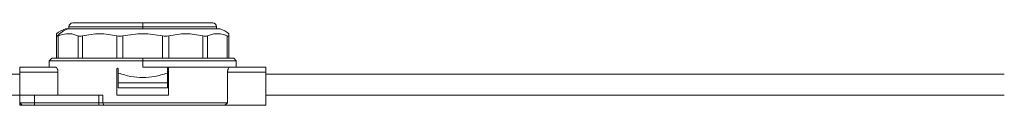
# Model space of a CAD drawing. Header units: millimetres. Extents: x -445 to 1924, y -59 to 420.
# Tile 14 of 40: x 289 to 489, y 158 to 175. Entities that reach past the tile are written whole.
import ezdxf

# ---------------------------------------------------------------- set-up
doc = ezdxf.new("R2010")
doc.units = ezdxf.units.MM

# ---------------------------------------------------------------- blocks, each defined once
blk = doc.blocks.new('Drawing View2')
at = {"color": 7, "linetype": 'Continuous', "lineweight": 18}
for p, q in [((-358.19, 2.38), (-357.66, 2.38)), ((-357.66, 2.38), (-326.81, 2.38)), ((-357.5, 2.78), (-357.5, 2.38)), ((-357.5, 2.78), (-342.5, 2.78)), ((-356.7, 3.58), (-342.5, 3.58)), ((-342.5, 3.58), (-328.3, 3.58)), ((-342.5, 3.58), (-342.5, 2.78)), ((-342.5, 2.38), (-342.5, 2.78)), ((-342.5, 2.78), (-327.5, 2.78)), ((-327.5, 2.38), (-327.5, 2.78)), ((-360, -3.62), (-360, 0.94)), ((-359.67, -3.62), (-359.67, 0.94)), ((-355.65, -3.62), (-355.65, 0.94)), ((-354.73, -3.62), (-354.73, 0.94)), ((-347.77, -3.62), (-347.77, 0.94)), ((-346.52, -3.62), (-346.52, 0.94)), ((-338.48, -3.62), (-338.48, 0.94)), ((-337.23, -3.62), (-337.23, 0.94)), ((-330.27, -3.62), (-330.27, 0.94)), ((-329.35, -3.62), (-329.35, 0.94)), ((-325.33, -3.62), (-325.33, 0.94)), ((-325, -3.62), (-325, 0.94)), ((-361, -3.62), (-361.5, -4.12)), ((-342.5, -3.62), (-361, -3.62)), ((-342.5, -3.62), (-324, -3.62)), ((-342.5, -3.62), (-342.5, -4.12)), ((-323.5, -4.12), (-324, -3.62)), ((-367.5, -6.42), (-367.5, -5.42)), ((-360.16, -5.42), (-367.5, -5.42)), ((-361.5, -4.12), (-361.5, -5.42)), ((-361.5, -4.12), (-342.5, -4.12)), ((-347.75, -11), (-347.75, -5.75)), ((-347.5, -5.75), (-347.5, -6.62)), ((-342.5, -5.42), (-342.5, -4.12)), ((-342.5, -4.12), (-323.5, -4.12)), ((-342.5, -5.42), (-324.84, -5.42)), ((-337.5, -5.75), (-337.5, -6.62)), ((-337.25, -11), (-337.25, -5.75)), ((-317.5, -5.42), (-324.84, -5.42)), ((-323.5, -5.42), (-323.5, -4.12)), ((-317.5, -5.42), (-317.5, -6.42)), ((-367.5, -6.87), (-517.5, -6.87)), ((-359.73, -6.42), (-367.5, -6.42)), ((-367.5, -6.42), (-367.5, -13.13)), ((-359.73, -11.12), (-359.73, -6.42)), ((-347.5, -6.62), (-347.43, -6.62)), ((-347.5, -8.62), (-347.5, -6.62)), ((-337.57, -6.62), (-337.5, -6.62)), ((-337.5, -6.62), (-337.5, -8.62)), ((-325.27, -12.63), (-325.27, -6.42)), ((-317.5, -6.42), (-325.27, -6.42)), ((-317.5, -6.42), (-317.5, -13.13)), ((-167.5, -6.87), (-317.5, -6.87)), ((-337.5, -8.62), (-347.5, -8.62)), ((-347.5, -9.62), (-347.5, -8.62)), ((-347.5, -9.62), (-337.5, -9.62)), ((-337.5, -9.62), (-337.5, -8.62)), ((-367.5, -11.12), (-517.5, -11.12)), ((-367.48, -12.63), (-367.48, -11.12)), ((-367.48, -11.12), (-364.48, -11.12)), ((-364.48, -12.63), (-364.48, -11.12)), ((-351.45, -11.12), (-364.48, -11.12)), ((-351.45, -12.63), (-351.45, -11.12)), ((-351.45, -11.12), (-350.6, -11.12)), ((-350.6, -12.63), (-350.6, -11.12)), ((-347.62, -11.12), (-337.38, -11.12)), ((-167.5, -11.12), (-317.5, -11.12)), ((-366.98, -13.13), (-367.5, -13.13)), ((-364.48, -12.63), (-367.48, -12.63)), ((-366.98, -13.13), (-367.48, -12.63)), ((-364.48, -13.13), (-366.98, -13.13)), ((-351.45, -12.63), (-364.48, -12.63)), ((-364.48, -13.13), (-364.48, -12.63)), ((-351.45, -13.13), (-364.48, -13.13)), ((-351.45, -13.13), (-351.45, -12.63)), ((-350.6, -12.63), (-351.45, -12.63)), ((-350.38, -13.13), (-351.45, -13.13)), ((-325.27, -12.63), (-350.6, -12.63)), ((-350.38, -13.13), (-350.6, -12.63)), ((-325.82, -13.13), (-350.38, -13.13)), ((-325.82, -13.13), (-325.27, -12.63)), ((-317.5, -13.13), (-325.82, -13.13))]:
    blk.add_line(p, q, dxfattribs=at)
for centre, radius, start, end in [((-356.66, -2.54), 5.15, 107.2549, 130.4986), ((-356.13, -2.35), 4.96, 107.9561, 139.7861), ((-356.7, 2.78), 0.8, 90, 180), ((-328.3, 2.78), 0.8, 0, 90), ((-328.34, -2.54), 5.15, 49.5183, 72.7451)]:
    blk.add_arc(centre, radius, start, end, dxfattribs=at)
for points, knots in [([(-360, 0.94), (-360, 1.02), (-360, 1.18), (-360, 1.3), (-360, 1.38), (-360, 1.37), (-360, 1.37)], [0, 0, 0, 0, 0.270801, 0.549911, 0.830383, 1, 1, 1, 1]), ([(-360, 0.94), (-360, 0.91), (-359.99, 0.87), (-359.94, 0.86), (-359.91, 0.86)], [0, 0, 0, 0, 0.573868, 1, 1, 1, 1]), ([(-359.91, 0.86), (-359.88, 0.86), (-359.81, 0.87), (-359.71, 0.92), (-359.67, 0.94)], [0, 0, 0, 0, 0.54545, 1, 1, 1, 1]), ([(-355.65, 0.94), (-355.93, 1.05), (-356.48, 1.28), (-357.27, 1.38), (-358.33, 1.4), (-359.11, 1.13), (-359.67, 0.94)], [0, 0, 0, 0, 0.21393, 0.414834, 0.587057, 1, 1, 1, 1]), ([(-347.77, 0.94), (-348.93, 1.16), (-351.25, 1.6), (-353.57, 1.16), (-354.73, 0.94)], [0, 0, 0, 0, 0.500234, 1, 1, 1, 1]), ([(-338.48, 0.94), (-339.82, 1.16), (-342.5, 1.6), (-345.18, 1.16), (-346.52, 0.94)], [0, 0, 0, 0, 0.499933, 1, 1, 1, 1]), ([(-330.27, 0.94), (-331.43, 1.16), (-333.75, 1.6), (-336.07, 1.16), (-337.23, 0.94)], [0, 0, 0, 0, 0.499632, 1, 1, 1, 1]), ([(-325.33, 0.94), (-325.51, 1.02), (-325.88, 1.18), (-326.43, 1.31), (-327.04, 1.38), (-327.73, 1.38), (-328.52, 1.28), (-329.07, 1.05), (-329.35, 0.94)], [0, 0, 0, 0, 0.135419, 0.274991, 0.415244, 0.585607, 0.785782, 1, 1, 1, 1]), ([(-325, 1.37), (-325, 1.37), (-325, 1.38), (-325, 1.27), (-325, 1.05), (-325, 0.94)], [0, 0, 0, 0, 0.171076, 0.571477, 1, 1, 1, 1]), ([(-360.16, -5.42), (-360.11, -5.44), (-360, -5.47), (-359.88, -5.67), (-359.81, -5.88), (-359.76, -6.05), (-359.74, -6.23), (-359.74, -6.36), (-359.73, -6.42)], [0, 0, 0, 0, 0.264604, 0.520092, 0.644614, 0.766769, 0.883897, 1, 1, 1, 1]), ([(-347.75, -5.75), (-347.75, -5.74), (-347.75, -5.71), (-347.73, -5.67), (-347.7, -5.64), (-347.66, -5.63), (-347.64, -5.63), (-347.62, -5.62)], [0, 0, 0, 0, 0.204476, 0.408827, 0.616694, 0.832234, 1, 1, 1, 1]), ([(-347.62, -5.62), (-347.61, -5.63), (-347.58, -5.63), (-347.54, -5.65), (-347.52, -5.69), (-347.5, -5.72), (-347.5, -5.74), (-347.5, -5.75)], [0, 0, 0, 0, 0.225045, 0.450236, 0.671063, 0.884001, 1, 1, 1, 1]), ([(-337.5, -5.75), (-337.5, -5.74), (-337.5, -5.71), (-337.48, -5.67), (-337.45, -5.64), (-337.41, -5.63), (-337.39, -5.63), (-337.38, -5.62)], [0, 0, 0, 0, 0.205142, 0.410174, 0.618314, 0.833457, 1, 1, 1, 1]), ([(-337.38, -5.62), (-337.36, -5.63), (-337.33, -5.63), (-337.29, -5.65), (-337.26, -5.69), (-337.25, -5.72), (-337.25, -5.74), (-337.25, -5.75)], [0, 0, 0, 0, 0.225402, 0.450933, 0.672395, 0.88557, 1, 1, 1, 1]), ([(-325.27, -6.42), (-325.26, -6.36), (-325.26, -6.23), (-325.24, -6.05), (-325.19, -5.88), (-325.12, -5.67), (-325, -5.47), (-324.89, -5.44), (-324.84, -5.42)], [0, 0, 0, 0, 0.116089, 0.233231, 0.355358, 0.479908, 0.735396, 1, 1, 1, 1]), ([(-347.43, -6.62), (-346.61, -6.88), (-345.02, -7.39), (-342.5, -7.59), (-339.98, -7.39), (-338.39, -6.88), (-337.57, -6.62)], [0, 0, 0, 0, 0.258504, 0.5, 0.741496, 1, 1, 1, 1]), ([(-347.62, -11.12), (-347.64, -11.12), (-347.67, -11.12), (-347.71, -11.1), (-347.74, -11.06), (-347.75, -11.03), (-347.75, -11.01), (-347.75, -11)], [0, 0, 0, 0, 0.225402, 0.450933, 0.672395, 0.88557, 1, 1, 1, 1]), ([(-337.25, -11), (-337.25, -11.01), (-337.25, -11.04), (-337.27, -11.08), (-337.3, -11.11), (-337.34, -11.12), (-337.36, -11.12), (-337.38, -11.12)], [0, 0, 0, 0, 0.204476, 0.408827, 0.616694, 0.832234, 1, 1, 1, 1])]:
    blk.add_open_spline(points, degree=3, knots=knots, dxfattribs=at)
for points in [[(-355.65, 0.94), (-355.52, 0.9), (-355.28, 0.82), (-354.91, 0.9), (-354.73, 0.94)], [(-347.77, 0.94), (-347.57, 0.9), (-347.18, 0.82), (-346.74, 0.9), (-346.52, 0.94)], [(-338.48, 0.94), (-338.26, 0.9), (-337.82, 0.82), (-337.43, 0.9), (-337.23, 0.94)], [(-330.27, 0.94), (-330.09, 0.9), (-329.72, 0.82), (-329.48, 0.9), (-329.35, 0.94)], [(-325.33, 0.94), (-325.24, 0.9), (-325.04, 0.82), (-325.01, 0.9), (-325, 0.94)]]:
    blk.add_open_spline(points, degree=3, dxfattribs=at)

msp = doc.modelspace()

# ---------------------------------------------------------------- block references
at = {"color": 7, "linetype": 'Continuous', "lineweight": 18}
msp.add_blockref('Drawing View2', (656.21, 171.48), dxfattribs=at)

doc.saveas('drawing.dxf')
